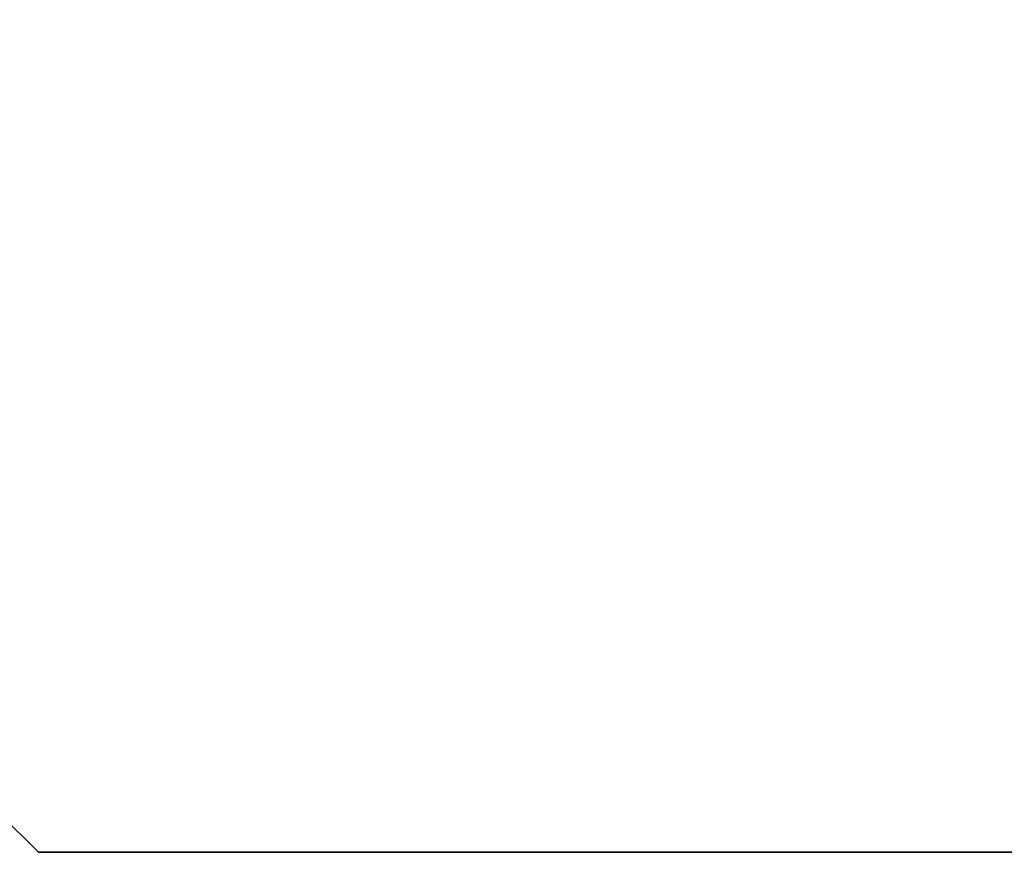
# Model space of a CAD drawing. Header units: inches. Extents: x -44 to 557, y -127 to 150.
# Tile 45 of 250: x 410.43 to 412, y -56.18 to -54.85. Entities that reach past the tile are written whole.
import ezdxf
from ezdxf.enums import TextEntityAlignment as Align

# ---------------------------------------------------------------- set-up
doc = ezdxf.new("R2010")
doc.units = ezdxf.units.IN
doc.header["$MEASUREMENT"] = 0
doc.layers.add('A-FURN-3-ECHO-TABLE-TETHER-BASE', color=254, linetype='Continuous')
doc.layers.add('A-FURN-HAWORTH-ATT', color=7, linetype='Continuous')
doc.styles.get("Standard").update_dxf_attribs({"font": 'arial.ttf'})

# ---------------------------------------------------------------- blocks, each defined once
blk = doc.blocks.new('ATWT-0254-ZRN-3D-3')
at = {"layer": 'A-FURN-3-ECHO-TABLE-TETHER-BASE'}
for points, invisible_edges in [([(8.2969, -3.6162, 0.25), (8.2969, -3.6162, 0.25), (8.2969, 1.2638, 0.25), (5.8319, -2.0387, 0.25)], 12), ([(8.2969, -3.6162), (5.8319, -2.0387), (8.2969, 1.2638), (8.2969, -3.6162)], 3), ([(8.2969, -3.6162, 0.25), (5.8319, -2.0387, 0.25), (5.8319, -3.4887, 0.25), (8.2369, -3.6762, 0.25)], 5), ([(8.2969, -3.6162), (8.2369, -3.6762), (5.8319, -3.4887), (5.8319, -2.0387)], 10), ([(5.8319, -3.4887, 0.25), (5.7119, -3.4887, 0.25), (5.3569, -3.6762, 0.25), (8.2369, -3.6762, 0.25)], 10), ([(5.8319, -3.4887), (8.2369, -3.6762), (5.3569, -3.6762), (5.7119, -3.4887)], 5)]:
    blk.add_3dface(points, dxfattribs=dict(at, invisible_edges=invisible_edges))
at = {"layer": 'A-FURN-HAWORTH-ATT', "flags": 1}
for tag, p in [('HAWMC', (0, 0)), ('HAWPN', (0, -0.1667)), ('HAWSN', (0, -0.3333))]:
    blk.add_attdef(tag, text='', height=0.1, dxfattribs=at).set_placement(p, align=Align.TOP_CENTER)
at = {"layer": 'A-FURN-3-ECHO-TABLE-TETHER-BASE'}
mesh = blk.add_polymesh((22, 2), dxfattribs=at)
for k, corner in enumerate([(8.2969, -3.6162), (8.2969, -3.6162, 0.25), (8.2369, -3.6762), (8.2369, -3.6762, 0.25), (5.3569, -3.6762), (5.3569, -3.6762, 0.25), (5.2969, -3.6162), (5.2969, -3.6162, 0.25), (5.2969, -1.4862), (5.2969, -1.4862, 0.25), (5.2369, -1.4262), (5.2369, -1.4262, 0.25), (0.2969, -1.4262), (0.2969, -1.4262, 0.25), (-0.059, -1.3794), (-0.059, -1.3794, 0.25), (-0.3906, -1.242), (-0.3906, -1.242, 0.25), (-0.6753, -1.0235), (-0.6753, -1.0235, 0.25), (-0.8939, -0.7387), (-0.8939, -0.7387, 0.25), (-1.0312, -0.4071), (-1.0312, -0.4071, 0.25), (-1.0781, -0.0512), (-1.0781, -0.0512, 0.25), (-1.0312, 0.3046), (-1.0312, 0.3046, 0.25), (-0.8939, 0.6363), (-0.8939, 0.6363, 0.25), (-0.6753, 0.921), (-0.6753, 0.921, 0.25), (-0.3906, 1.1395), (-0.3906, 1.1395, 0.25), (-0.059, 1.2769), (-0.059, 1.2769, 0.25), (0.2969, 1.3238), (0.2969, 1.3238, 0.25), (8.2369, 1.3238), (8.2369, 1.3238, 0.25), (8.2969, 1.2638), (8.2969, 1.2638, 0.25), (8.2969, -3.6162), (8.2969, -3.6162, 0.25)]):
    mesh.set_mesh_vertex(divmod(k, 2), corner)

msp = doc.modelspace()

# ---------------------------------------------------------------- block references
at = {"rotation": 270}
msp.add_blockref('ATWT-0254-ZRN-3D-3', (414.076, -47.8792), dxfattribs=at)

doc.saveas('drawing.dxf')
